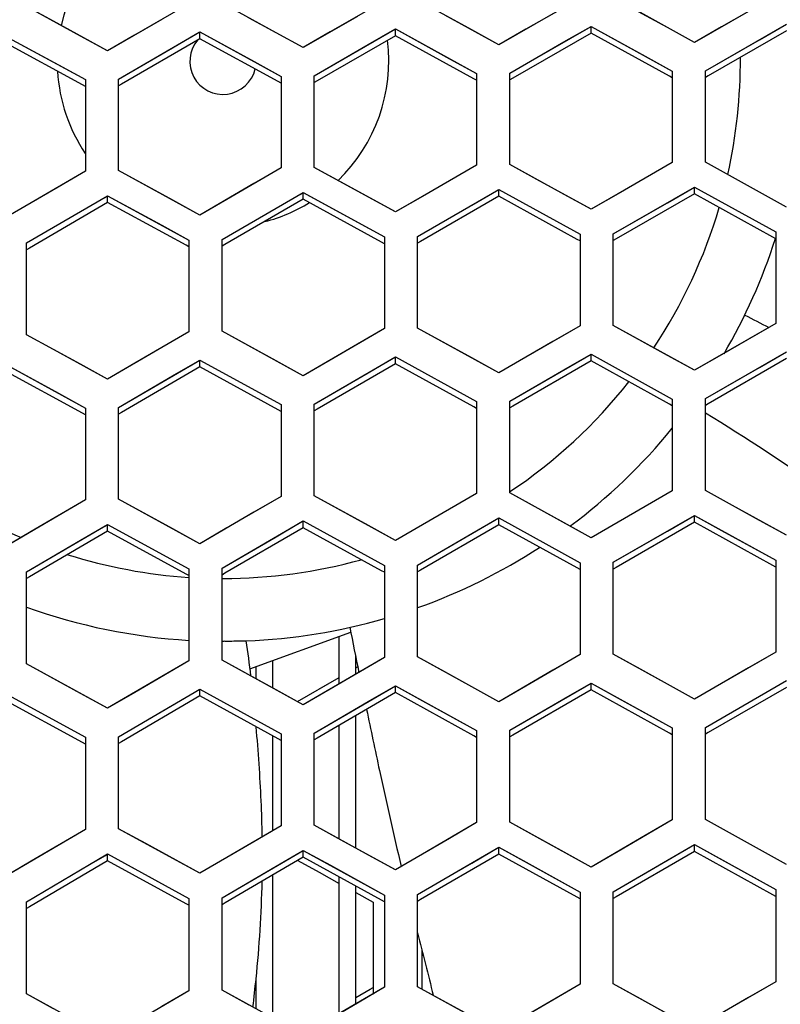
# Model space of a CAD drawing. Header units: millimetres. Extents: x 0 to 420, y 0 to 297.
# Tile 26 of 139: x 109.56 to 114.15, y 103.66 to 109.61. Entities that reach past the tile are written whole.
import ezdxf

# ---------------------------------------------------------------- set-up
doc = ezdxf.new("R2010")
doc.units = ezdxf.units.MM
doc.header["$LTSCALE"] = 23.1
doc.linetypes.add('DASHED', pattern=[0.2, 0.1, -0.1])
doc.layers.get('0').update_dxf_attribs({"linetype": 'CONTINUOUS'})
doc.layers.add('DIM_PILOTEES', color=7, linetype='CONTINUOUS')
doc.layers.add('LAY0001', color=7, linetype='CONTINUOUS')
doc.styles.get("Standard").update_dxf_attribs({"font": 'txt', "width": 0.7})
doc.dimstyles.new('DIMSTYLE_7', dxfattribs={"dimtxt": 2.5, "dimasz": 3.5, "dimexe": 2, "dimexo": 0, "dimtad": 1, "dimdsep": 46, "dimtxsty": 'Standard', "dimblk": '_FILLED', "dimblk1": '_FILLED', "dimblk2": '_FILLED', "dimcen": 0.09, "dimazin": 2, "dimtp": 0.3, "dimtm": 0.3, "dimtfac": 1, "dimtmove": 0, "dimatfit": 2, "dimldrblk": '_FILLED', "dimfxl": 0, "dimtolj": 1, "dimarcsym": 0})

# ---------------------------------------------------------------- blocks, each defined once
blk = doc.blocks.new('_FILLED')
at = {"color": 0, "linetype": 'ByBlock'}
blk.add_solid([(0, 0), (-1, 0.1429), (-1, -0.1429)], dxfattribs=at)
blk = doc.blocks.new('*D14')
at = {"layer": 'DIM_PILOTEES', "color": 2, "linetype": 'Continuous'}
for p, q in [((120.1827, 77.6871), (177.0028, 120.8628)), ((161.5321, 109.1071), (120.1827, 77.6871)), ((78.8334, 46.267), (120.1827, 77.6871))]:
    blk.add_line(p, q, dxfattribs=at)
at = {"layer": 'DIM_PILOTEES', "color": 2, "linetype": 'Continuous', "xscale": 3.5, "yscale": 3.5, "zscale": 3.5}
for p, rotation in [((161.5321, 109.1071), 37.2300217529), ((78.8334, 46.267), 217.2300217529)]:
    blk.add_blockref('_FILLED', p, dxfattribs=dict(at, rotation=rotation))
at = {"layer": 'DIM_PILOTEES', "color": 2, "linetype": 'Continuous', "insert": (166.7709, 117.0127), "char_height": 2.5, "width": 15.714286, "attachment_point": 1, "rotation": 37.23002, "line_spacing_factor": 0.9}
blk.add_mtext('{\\ftxt;\\W0.0001;\\H0.0001;\\~}{\\ftxt;\\W0.7857142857;\\H2.5; }{\\ftxt;\\W0.0001;\\H0.0001;\\~}{\\ftxt;\\W0.0001;\\H0.0001;\\~}{\\ftxt;\\W1.3333333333;\\H2.5; }{\\ftxt;\\W0.0001;\\H0.0001;\\~}{\\ftxt;\\W0.0001;\\H0.0001;\\~}{\\ftxt;\\W2.0714285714;\\H2.5; }{\\ftxt;\\W0.0001;\\H0.0001;\\~}', dxfattribs=at)

msp = doc.modelspace()

# ---------------------------------------------------------------- linework, layer by layer
at = {"color": 7, "linetype": 'Continuous'}
for p, q in [((112.938, 109.7355), (112.6109, 109.5473)), ((114.118, 109.7488), (113.7909, 109.5614)), ((109.7619, 109.5953), (109.598, 109.6847)), ((110.578, 109.7016), (110.2509, 109.5119)), ((111.758, 109.7198), (111.4309, 109.5309)), ((111.268, 109.4366), (110.9418, 109.6152)), ((112.448, 109.4535), (112.1218, 109.6327)), ((113.628, 109.4679), (113.3018, 109.6477)), ((110.088, 109.4173), (109.7619, 109.5953)), ((111.8061, 109.5391), (111.8237, 109.5492)), ((111.8237, 109.5086), (111.8237, 109.5492)), ((111.8237, 109.5492), (112.1509, 109.3696)), ((112.6109, 109.5473), (112.448, 109.4535)), ((112.84, 109.4707), (112.9862, 109.5548)), ((112.9862, 109.5548), (113.0037, 109.5649)), ((112.9862, 109.5548), (113.0037, 109.5649)), ((113.0037, 109.5243), (113.0037, 109.5649)), ((113.0037, 109.5649), (113.3309, 109.3847)), ((113.7909, 109.5614), (113.628, 109.4679)), ((114.02, 109.4843), (114.1837, 109.5781)), ((109.4637, 109.5106), (109.7909, 109.3322)), ((110.2509, 109.5119), (110.088, 109.4173)), ((110.6437, 109.4904), (110.1714, 109.2164)), ((110.48, 109.4362), (110.6261, 109.5209)), ((110.6261, 109.5209), (110.6437, 109.5311)), ((110.6437, 109.4904), (110.6437, 109.5311)), ((110.6437, 109.5311), (110.9709, 109.3521)), ((111.1166, 109.2317), (110.6437, 109.4904)), ((111.4309, 109.5309), (111.268, 109.4366)), ((111.8237, 109.5086), (111.3513, 109.2356)), ((111.66, 109.4547), (111.8061, 109.5391)), ((112.2966, 109.249), (111.8237, 109.5086)), ((113.0037, 109.5243), (112.5313, 109.2524)), ((113.4766, 109.2638), (113.0037, 109.5243)), ((113.6937, 109.2972), (114.02, 109.4843)), ((114.1837, 109.5376), (113.7112, 109.2667)), ((109.9366, 109.2119), (109.4637, 109.4698)), ((110.1537, 109.2468), (110.48, 109.4362)), ((111.3337, 109.2661), (111.66, 109.4547)), ((112.5137, 109.2829), (112.84, 109.4707)), ((112.1509, 109.3696), (112.3137, 109.2802)), ((113.3309, 109.3847), (113.4937, 109.295)), ((109.7909, 109.3322), (109.9537, 109.2433)), ((110.9709, 109.3521), (111.1337, 109.263)), ((110.1537, 108.6944), (110.1537, 109.2468)), ((111.1337, 109.263), (111.1337, 108.7107)), ((111.3337, 108.7139), (111.3337, 109.2661)), ((112.3137, 109.2396), (112.2966, 109.249)), ((112.3137, 109.2396), (112.2966, 109.249)), ((112.3137, 109.2802), (112.3137, 108.7282)), ((112.5137, 108.7309), (112.5137, 109.2829)), ((112.5313, 109.2524), (112.5137, 109.2422)), ((112.5313, 109.2524), (112.5137, 109.2422)), ((113.4937, 109.2544), (113.4766, 109.2638)), ((113.4937, 109.2544), (113.4766, 109.2638)), ((113.4937, 109.295), (113.4937, 108.7432)), ((113.6937, 108.7454), (113.6937, 109.2972)), ((113.7112, 109.2667), (113.6937, 109.2566)), ((113.7112, 109.2667), (113.6937, 109.2566)), ((109.9537, 109.2026), (109.9366, 109.2119)), ((109.9537, 109.2026), (109.9366, 109.2119)), ((109.9537, 109.2433), (109.9537, 108.6908)), ((110.1714, 109.2164), (110.1537, 109.2061)), ((110.1714, 109.2164), (110.1537, 109.2061)), ((111.1337, 109.2223), (111.1166, 109.2317)), ((111.1337, 109.2223), (111.1166, 109.2317)), ((111.3513, 109.2356), (111.3337, 109.2254)), ((111.3513, 109.2356), (111.3337, 109.2254)), ((111.4975, 108.624), (111.3337, 108.7139)), ((112.3137, 108.7282), (111.9867, 108.5393)), ((112.6775, 108.6408), (112.5137, 108.7309)), ((113.4937, 108.7432), (113.1667, 108.555)), ((114.1837, 108.4747), (113.6937, 108.7454)), ((109.9537, 108.6908), (109.6267, 108.5003)), ((110.3175, 108.6048), (110.1537, 108.6944)), ((111.1337, 108.7107), (110.8067, 108.521)), ((110.6437, 108.4264), (110.3175, 108.6048)), ((111.8237, 108.445), (111.4975, 108.624)), ((113.0037, 108.4611), (112.6775, 108.6408)), ((113.4643, 108.5009), (113.628, 108.595)), ((113.628, 108.5544), (113.628, 108.595)), ((113.628, 108.595), (114.118, 108.3243)), ((110.0703, 108.533), (110.088, 108.5433)), ((110.088, 108.5026), (110.088, 108.5433)), ((110.088, 108.5433), (110.4152, 108.3645)), ((111.1043, 108.4681), (111.268, 108.5631)), ((111.2503, 108.5528), (111.268, 108.5631)), ((111.268, 108.5223), (111.268, 108.5631)), ((111.268, 108.5631), (111.5952, 108.3836)), ((111.9867, 108.5393), (111.8237, 108.445)), ((112.448, 108.5396), (111.9757, 108.2667)), ((112.2843, 108.4858), (112.448, 108.5803)), ((112.4304, 108.5701), (112.448, 108.5803)), ((112.448, 108.5396), (112.448, 108.5803)), ((112.448, 108.5803), (112.938, 108.3105)), ((112.9208, 108.2793), (112.448, 108.5396)), ((113.1667, 108.555), (113.0037, 108.4611)), ((113.628, 108.5544), (113.1556, 108.2825)), ((114.1008, 108.2932), (113.628, 108.5544)), ((109.6267, 108.5003), (109.4637, 108.4053)), ((110.088, 108.5026), (109.6158, 108.2274)), ((109.9243, 108.448), (110.0703, 108.533)), ((110.5608, 108.244), (110.088, 108.5026)), ((110.8067, 108.521), (110.6437, 108.4264)), ((111.268, 108.5223), (110.7957, 108.2483)), ((111.7408, 108.2629), (111.268, 108.5223)), ((111.958, 108.2972), (112.2843, 108.4858)), ((113.138, 108.313), (113.4643, 108.5009)), ((109.598, 108.2579), (109.9243, 108.448)), ((110.778, 108.2788), (111.1043, 108.4681)), ((110.4152, 108.3645), (110.578, 108.2754)), ((111.5952, 108.3836), (111.758, 108.2942)), ((111.958, 107.7443), (111.958, 108.2972)), ((112.938, 108.3105), (112.938, 107.7579)), ((113.138, 107.7604), (113.138, 108.313)), ((114.118, 108.3243), (114.118, 107.7718)), ((109.598, 107.7045), (109.598, 108.2579)), ((110.578, 108.2347), (110.5608, 108.244)), ((110.578, 108.2347), (110.5608, 108.244)), ((110.578, 108.2754), (110.578, 107.7223)), ((110.778, 107.7257), (110.778, 108.2788)), ((110.7957, 108.2483), (110.778, 108.238)), ((111.758, 108.2535), (111.7408, 108.2629)), ((111.758, 108.2535), (111.7408, 108.2629)), ((111.758, 108.2942), (111.758, 107.7413)), ((111.9757, 108.2667), (111.958, 108.2565)), ((112.938, 108.2699), (112.9208, 108.2793)), ((113.1556, 108.2825), (113.138, 108.2724)), ((114.118, 108.2837), (114.1008, 108.2932)), ((114.118, 108.2837), (114.1008, 108.2932)), ((109.6158, 108.2274), (109.598, 108.2171)), ((109.6158, 108.2274), (109.598, 108.2171)), ((114.118, 107.7718), (113.7909, 107.5837)), ((109.7618, 107.6151), (109.598, 107.7045)), ((110.578, 107.7223), (110.251, 107.5318)), ((111.268, 107.4571), (110.778, 107.7257)), ((111.758, 107.7413), (111.431, 107.5517)), ((112.448, 107.4748), (111.958, 107.7443)), ((112.938, 107.7579), (112.611, 107.569)), ((113.628, 107.4899), (113.138, 107.7604)), ((110.088, 107.4368), (109.7618, 107.6151)), ((112.84, 107.4923), (113.0037, 107.5868)), ((113.0037, 107.5461), (113.0037, 107.5868)), ((113.0037, 107.5868), (113.4937, 107.3163)), ((113.7909, 107.5837), (113.628, 107.4899)), ((114.02, 107.5065), (114.1837, 107.6007)), ((109.4637, 107.5298), (109.7909, 107.3512)), ((110.251, 107.5318), (110.088, 107.4368)), ((110.48, 107.456), (110.6437, 107.5514)), ((110.626, 107.541), (110.6437, 107.5514)), ((110.6437, 107.5105), (110.6437, 107.5514)), ((110.6437, 107.5514), (111.1337, 107.2828)), ((111.431, 107.5517), (111.268, 107.4571)), ((111.8237, 107.5296), (111.3514, 107.2555)), ((111.66, 107.4754), (111.806, 107.5601)), ((111.806, 107.5601), (111.8237, 107.5704)), ((111.8237, 107.5296), (111.8237, 107.5704)), ((111.8237, 107.5704), (112.3137, 107.3009)), ((112.2965, 107.2696), (111.8237, 107.5296)), ((112.611, 107.569), (112.448, 107.4748)), ((113.0037, 107.5461), (112.5314, 107.2731)), ((113.4765, 107.2851), (113.0037, 107.5461)), ((114.1837, 107.56), (113.7113, 107.2881)), ((109.9365, 107.2307), (109.4637, 107.4889)), ((110.6437, 107.5105), (110.1715, 107.2354)), ((111.1165, 107.2514), (110.6437, 107.5105)), ((111.3337, 107.2861), (111.66, 107.4754)), ((112.5137, 107.3037), (112.84, 107.4923)), ((113.6937, 107.3187), (114.02, 107.5065)), ((110.1537, 107.2659), (110.48, 107.456)), ((109.7909, 107.3512), (109.9537, 107.2622)), ((111.3337, 106.7323), (111.3337, 107.2861)), ((112.3137, 107.3009), (112.3137, 106.7473)), ((112.5137, 106.7501), (112.5137, 107.3037)), ((113.4937, 107.3163), (113.4937, 106.7629)), ((113.6937, 106.7653), (113.6937, 107.3187)), ((113.7113, 107.2881), (113.6937, 107.278)), ((109.9537, 107.2213), (109.9365, 107.2307)), ((109.9537, 107.2213), (109.9365, 107.2307)), ((109.9537, 107.2622), (109.9537, 106.7081)), ((110.1537, 106.7118), (110.1537, 107.2659)), ((110.1715, 107.2354), (110.1537, 107.225)), ((111.1337, 107.242), (111.1165, 107.2514)), ((111.1337, 107.2828), (111.1337, 106.729)), ((111.3514, 107.2555), (111.3337, 107.2452)), ((111.3514, 107.2555), (111.3337, 107.2452)), ((112.3137, 107.2601), (112.2965, 107.2696)), ((112.3137, 107.2601), (112.2965, 107.2696)), ((112.5314, 107.2731), (112.5137, 107.2629)), ((113.4937, 107.2756), (113.4765, 107.2851)), ((113.4937, 107.2756), (113.4765, 107.2851)), ((113.4937, 106.7629), (113.1667, 106.5741)), ((114.0208, 106.5843), (113.6937, 106.7653)), ((109.9537, 106.7081), (109.6267, 106.5168)), ((110.6437, 106.4435), (110.1537, 106.7118)), ((111.1337, 106.729), (110.8067, 106.5385)), ((111.8237, 106.463), (111.3337, 106.7323)), ((112.3137, 106.7473), (111.9867, 106.5576)), ((113.0037, 106.4798), (112.5137, 106.7501)), ((111.2502, 106.5706), (111.268, 106.581)), ((111.268, 106.5401), (111.268, 106.581)), ((111.268, 106.581), (111.758, 106.3117)), ((112.2843, 106.5041), (112.448, 106.599)), ((112.448, 106.5582), (112.448, 106.599)), ((112.448, 106.599), (112.938, 106.3288)), ((113.1667, 106.5741), (113.0037, 106.4798)), ((113.628, 106.5737), (113.1557, 106.3008)), ((113.4643, 106.52), (113.628, 106.6145)), ((113.628, 106.5737), (113.628, 106.6145)), ((113.628, 106.6145), (113.7918, 106.5238)), ((114.1007, 106.312), (113.628, 106.5737)), ((114.1837, 106.4941), (114.0208, 106.5843)), ((109.6267, 106.5168), (109.4637, 106.4214)), ((110.088, 106.5194), (109.6159, 106.2432)), ((109.9243, 106.4646), (110.088, 106.5603)), ((110.0702, 106.5499), (110.088, 106.5603)), ((110.088, 106.5194), (110.088, 106.5603)), ((110.088, 106.5603), (110.578, 106.292)), ((110.5608, 106.2606), (110.088, 106.5194)), ((110.8067, 106.5385), (110.6437, 106.4435)), ((111.268, 106.5401), (110.7958, 106.265)), ((111.1043, 106.4857), (111.2502, 106.5706)), ((111.7408, 106.2803), (111.268, 106.5401)), ((111.9867, 106.5576), (111.8237, 106.463)), ((112.448, 106.5582), (111.9757, 106.2842)), ((112.9207, 106.2975), (112.448, 106.5582)), ((113.138, 106.3314), (113.4643, 106.52)), ((113.7918, 106.5238), (114.118, 106.3432)), ((109.598, 106.2736), (109.9243, 106.4646)), ((110.778, 106.2955), (111.1043, 106.4857)), ((111.958, 106.3148), (112.2843, 106.5041)), ((114.118, 106.3432), (114.118, 105.7891)), ((110.578, 106.292), (110.578, 105.7373)), ((110.778, 105.7409), (110.778, 106.2955)), ((111.758, 106.2709), (111.7408, 106.2803)), ((111.758, 106.2709), (111.7408, 106.2803)), ((111.758, 106.3117), (111.758, 105.7572)), ((111.958, 105.7603), (111.958, 106.3148)), ((111.9757, 106.2842), (111.958, 106.2739)), ((111.9757, 106.2842), (111.958, 106.2739)), ((112.938, 106.288), (112.9207, 106.2975)), ((112.938, 106.288), (112.9207, 106.2975)), ((112.938, 106.3288), (112.938, 105.7745)), ((113.138, 105.7772), (113.138, 106.3314)), ((113.1557, 106.3008), (113.138, 106.2906)), ((113.1557, 106.3008), (113.138, 106.2906)), ((114.118, 106.3025), (114.1007, 106.312)), ((114.118, 106.3025), (114.1007, 106.312)), ((109.598, 105.7187), (109.598, 106.2736)), ((109.6159, 106.2432), (109.598, 106.2327)), ((109.6159, 106.2432), (109.598, 106.2327)), ((110.578, 106.2511), (110.5608, 106.2606)), ((110.578, 106.2511), (110.5608, 106.2606)), ((110.7958, 106.265), (110.778, 106.2546)), ((110.7958, 106.265), (110.778, 106.2546)), ((110.9466, 105.6891), (111.5544, 105.9103)), ((111.4844, 105.5979), (111.4844, 105.8848)), ((110.9029, 105.8576), (110.9082, 105.8577)), ((111.758, 105.7572), (111.431, 105.5668)), ((111.5844, 105.6562), (111.5844, 105.7621)), ((112.2851, 105.5801), (111.958, 105.7603)), ((112.938, 105.7745), (112.611, 105.5849)), ((113.4651, 105.5963), (113.138, 105.7772)), ((114.118, 105.7891), (113.791, 105.6003)), ((110.088, 105.4506), (109.598, 105.7187)), ((110.578, 105.7373), (110.251, 105.546)), ((111.1051, 105.5613), (110.778, 105.7409)), ((110.9844, 105.6276), (110.9844, 105.7028)), ((111.0844, 105.5727), (111.0844, 105.7392)), ((111.5844, 105.695), (111.5966, 105.7021)), ((111.5844, 105.695), (111.5966, 105.7021)), ((111.2337, 105.4907), (111.4844, 105.6368)), ((110.48, 105.4702), (110.6437, 105.5659)), ((110.6259, 105.5555), (110.6437, 105.5659)), ((110.6437, 105.525), (110.6437, 105.5659)), ((110.6437, 105.5659), (111.1337, 105.297)), ((111.431, 105.5668), (111.268, 105.4718)), ((111.66, 105.4905), (111.8237, 105.5858)), ((111.8237, 105.5449), (111.8237, 105.5858)), ((111.8237, 105.5858), (111.9875, 105.4956)), ((112.448, 105.4903), (112.2851, 105.5801)), ((112.611, 105.5849), (112.448, 105.4903)), ((112.84, 105.5081), (113.0037, 105.603)), ((113.0037, 105.5621), (113.0037, 105.603)), ((113.0037, 105.603), (113.1675, 105.5125)), ((113.628, 105.5061), (113.4651, 105.5963)), ((113.791, 105.6003), (113.628, 105.5061)), ((114.1837, 105.5767), (113.7114, 105.3039)), ((114.02, 105.523), (114.1837, 105.6175)), ((109.4637, 105.5434), (109.9537, 105.2754)), ((110.251, 105.546), (110.088, 105.4506)), ((110.6437, 105.525), (110.1716, 105.2487)), ((111.1164, 105.2655), (110.6437, 105.525)), ((111.268, 105.4718), (111.1051, 105.5613)), ((111.8237, 105.5449), (111.3515, 105.2698)), ((112.2964, 105.2845), (111.8237, 105.5449)), ((112.5137, 105.3188), (112.84, 105.5081)), ((113.0037, 105.5621), (112.5315, 105.2882)), ((113.4764, 105.3008), (113.0037, 105.5621)), ((113.1675, 105.5125), (113.4937, 105.332)), ((113.6937, 105.3345), (114.02, 105.523)), ((109.9365, 105.2438), (109.4637, 105.5024)), ((110.1537, 105.2792), (110.48, 105.4702)), ((111.3337, 105.3003), (111.66, 105.4905)), ((111.9875, 105.4956), (112.3137, 105.3158)), ((111.5844, 104.607), (111.5844, 105.4055)), ((111.4844, 104.6621), (111.4844, 105.3473)), ((113.4937, 105.332), (113.4937, 104.777)), ((113.6937, 104.7795), (113.6937, 105.3345)), ((109.9537, 105.2754), (109.9537, 104.7197)), ((110.1537, 104.7236), (110.1537, 105.2792)), ((111.0844, 104.7127), (111.0844, 105.2831)), ((111.1337, 105.297), (111.1337, 104.7415)), ((111.3337, 104.745), (111.3337, 105.3003)), ((111.3515, 105.2698), (111.3337, 105.2594)), ((111.3515, 105.2698), (111.3337, 105.2594)), ((112.3137, 105.2749), (112.2964, 105.2845)), ((112.3137, 105.2749), (112.2964, 105.2845)), ((112.3137, 105.3158), (112.3137, 104.7606)), ((112.5137, 104.7636), (112.5137, 105.3188)), ((112.5315, 105.2882), (112.5137, 105.2779)), ((112.5315, 105.2882), (112.5137, 105.2779)), ((113.4937, 105.2912), (113.4764, 105.3008)), ((113.7114, 105.3039), (113.6937, 105.2937)), ((109.9537, 105.2344), (109.9365, 105.2438)), ((110.1716, 105.2487), (110.1537, 105.2382)), ((110.1716, 105.2487), (110.1537, 105.2382)), ((111.1337, 105.256), (111.1164, 105.2655)), ((111.1337, 105.256), (111.1164, 105.2655)), ((111.1337, 104.7415), (110.8067, 104.5503)), ((111.6608, 104.565), (111.3337, 104.745)), ((112.3137, 104.7606), (111.9867, 104.5702)), ((112.8408, 104.5829), (112.5137, 104.7636)), ((113.4937, 104.777), (113.1667, 104.5874)), ((114.0208, 104.5982), (113.6937, 104.7795)), ((109.9537, 104.7197), (109.6267, 104.5276)), ((110.4808, 104.5443), (110.1537, 104.7236)), ((113.4643, 104.5333), (113.628, 104.6282)), ((113.628, 104.5873), (113.628, 104.6282)), ((113.628, 104.6282), (113.7918, 104.5374)), ((109.9243, 104.4755), (110.0701, 104.5611)), ((110.0701, 104.5611), (110.088, 104.5716)), ((110.088, 104.5306), (110.088, 104.5716)), ((110.088, 104.5716), (110.2518, 104.4818)), ((111.1043, 104.4975), (111.2502, 104.5828)), ((111.2502, 104.5828), (111.268, 104.5932)), ((111.268, 104.5522), (111.268, 104.5932)), ((111.268, 104.5932), (111.4318, 104.5031)), ((111.8237, 104.4752), (111.6608, 104.565)), ((111.9867, 104.5702), (111.8237, 104.4752)), ((112.448, 104.5711), (111.9758, 104.2961)), ((112.2843, 104.5168), (112.448, 104.6121)), ((112.448, 104.5711), (112.448, 104.6121)), ((112.448, 104.6121), (112.6118, 104.5216)), ((112.9207, 104.31), (112.448, 104.5711)), ((113.0037, 104.4929), (112.8408, 104.5829)), ((113.1667, 104.5874), (113.0037, 104.4929)), ((113.628, 104.5873), (113.1558, 104.3135)), ((114.1007, 104.3252), (113.628, 104.5873)), ((114.1837, 104.5078), (114.0208, 104.5982)), ((109.6267, 104.5276), (109.4637, 104.4318)), ((110.088, 104.5306), (109.616, 104.2532)), ((110.5607, 104.2714), (110.088, 104.5306)), ((110.6437, 104.4549), (110.4808, 104.5443)), ((110.8067, 104.5503), (110.6437, 104.4549)), ((110.778, 104.3066), (111.1043, 104.4975)), ((111.268, 104.5522), (110.7959, 104.276)), ((111.2343, 104.5319), (111.3632, 104.461)), ((111.7407, 104.292), (111.268, 104.5522)), ((111.4318, 104.5031), (111.758, 104.3235)), ((111.958, 104.3267), (112.2843, 104.5168)), ((112.6118, 104.5216), (112.938, 104.3413)), ((113.138, 104.3441), (113.4643, 104.5333)), ((113.7918, 104.5374), (114.118, 104.3564)), ((109.598, 104.2837), (109.9243, 104.4755)), ((110.2518, 104.4818), (110.578, 104.3029)), ((111.0844, 103.5819), (111.0844, 104.4449)), ((111.3632, 104.461), (111.4844, 104.3943)), ((111.3632, 104.461), (111.4844, 104.3943)), ((111.4844, 103.6075), (111.4844, 104.4332)), ((111.5844, 103.666), (111.5844, 104.3781)), ((111.5844, 104.3392), (111.6894, 104.2814)), ((111.5844, 104.3392), (111.6894, 104.2814)), ((111.758, 104.3235), (111.758, 103.7674)), ((111.958, 103.7707), (111.958, 104.3267)), ((112.938, 104.3413), (112.938, 103.7855)), ((113.138, 103.7882), (113.138, 104.3441)), ((114.118, 104.3155), (114.1007, 104.3252)), ((114.118, 104.3155), (114.1007, 104.3252)), ((114.118, 104.3564), (114.118, 103.8007)), ((109.598, 103.7271), (109.598, 104.2837)), ((110.578, 104.2619), (110.5607, 104.2714)), ((110.578, 104.2619), (110.5607, 104.2714)), ((110.578, 104.3029), (110.578, 103.7466)), ((110.778, 103.7503), (110.778, 104.3066)), ((110.7959, 104.276), (110.778, 104.2656)), ((110.7959, 104.276), (110.778, 104.2656)), ((111.6894, 104.2814), (111.6894, 103.7253)), ((111.758, 104.2825), (111.7407, 104.292)), ((111.758, 104.2825), (111.7407, 104.292)), ((111.9758, 104.2961), (111.958, 104.2857)), ((111.9758, 104.2961), (111.958, 104.2857)), ((112.938, 104.3004), (112.9207, 104.31)), ((112.938, 104.3004), (112.9207, 104.31)), ((113.1558, 104.3135), (113.138, 104.3032)), ((113.1558, 104.3135), (113.138, 104.3032)), ((109.616, 104.2532), (109.598, 104.2426)), ((111.9844, 103.7561), (111.9844, 103.9897)), ((110.9844, 103.6369), (110.9844, 103.8187)), ((112.938, 103.7855), (112.611, 103.5951)), ((113.4651, 103.607), (113.138, 103.7882)), ((114.118, 103.8007), (113.791, 103.6112)), ((109.9251, 103.548), (109.598, 103.7271)), ((110.578, 103.7466), (110.251, 103.5545)), ((111.1051, 103.5705), (110.778, 103.7503)), ((111.758, 103.7674), (111.431, 103.5762)), ((111.5844, 103.7049), (111.6716, 103.7558)), ((111.6716, 103.7558), (111.6894, 103.7663)), ((111.6716, 103.7558), (111.6894, 103.7663)), ((112.2851, 103.5902), (111.958, 103.7707))]:
    msp.add_line(p, q, dxfattribs=at)
at = {"color": 2, "linetype": 'DASHED'}
msp.add_circle((120.1827, 77.6871), 51.9325, dxfattribs=at)
at = {"color": 7, "linetype": 'Continuous'}
for centre, radius, start, end in [((110.7837, 109.3544), 1, 110.43496, 167.52439), ((110.7837, 109.3544), 0.2, 139.66797, 346.51684), ((110.7837, 109.3544), 1, 313.95102, 7.2502), ((110.7837, 109.3544), 3.1209, 347.36375, 0.41658), ((110.7837, 109.3544), 1, 183.49081, 213.80242), ((110.7837, 109.3544), 1, 284.68026, 301.45233), ((110.7837, 109.3544), 3.1209, 326.3611, 343.58462), ((110.7837, 109.3544), 3.5, 329.71694, 342.19814), ((146.44, 171.005), 71.055, 242.772815, 242.90504), ((110.7837, 109.3544), 3.1209, 303.69148, 321.68381), ((108.292, 98.3043), 10.4342, 54.05916, 58.82453), ((110.7837, 109.3544), 3.5, 306.72987, 320.75373), ((110.7837, 109.3544), 3.1209, 234.51776, 247.04512), ((110.7837, 109.3544), 3.5, 289.62056, 303.06764), ((110.7837, 109.3544), 3.1209, 252.5492, 266.21916), ((110.7837, 109.3544), 3.1209, 270, 285.5031), ((110.7837, 109.3544), 3.5, 250.19278, 266.62782), ((110.7837, 109.3544), 3.5, 272.30501, 286.16553), ((181.2154, 119.9158), 71.055, 191.344241, 191.567707), ((110.7611, 106.14), 0.2855, 274.55122, 277.15156), ((110.8125, 109.1261), 3.2698, 269.72259, 271.58511), ((110.8115, 109.1659), 3.3096, 271.67344, 271.95496), ((100.5909, 104.4129), 10.4342, 6.78808, 7.96345), ((181.2154, 119.9158), 71.055, 191.751912, 192.055907), ((100.5909, 104.4129), 10.4342, 2.63058, 5.09241), ((134.7473, 109.9913), 23.5388, 192.05591, 193.50084), ((103.8164, 104.5611), 7.2053, 0.91214, 2.63058), ((103.8164, 104.5611), 7.2053, 354.08616, 358.77775), ((577.353, 220.4822), 479.7275, 194.040665, 194.087021), ((96.124, 105.3579), 14.9388, 353.42677, 354.08616)]:
    msp.add_arc(centre, radius, start, end, dxfattribs=at)
at = {"layer": 'LAY0001', "color": 7, "linetype": 'Continuous'}
for p, q in [((112.2852, 109.543), (111.958, 109.7226)), ((113.4652, 109.5577), (113.138, 109.7379)), ((109.9252, 109.5062), (109.598, 109.6847)), ((111.1052, 109.5258), (110.778, 109.7048)), ((110.4143, 109.6067), (110.088, 109.4173)), ((111.5943, 109.6252), (111.268, 109.4366)), ((112.7743, 109.6413), (112.448, 109.4535)), ((113.9543, 109.655), (113.628, 109.4679)), ((111.3337, 109.2661), (111.8237, 109.5492)), ((111.8237, 109.5492), (112.3137, 109.2802)), ((112.448, 109.4535), (112.2852, 109.543)), ((112.5137, 109.2829), (113.0037, 109.5649)), ((113.0037, 109.5649), (113.4937, 109.295)), ((113.628, 109.4679), (113.4652, 109.5577)), ((113.6937, 109.2972), (114.1837, 109.5781)), ((109.4637, 109.5106), (109.9537, 109.2433)), ((110.088, 109.4173), (109.9252, 109.5062)), ((110.1537, 109.2468), (110.6437, 109.5311)), ((110.6437, 109.5311), (111.1337, 109.263)), ((111.268, 109.4366), (111.1052, 109.5258)), ((110.1537, 108.6944), (110.1537, 109.2468)), ((111.1337, 109.263), (111.1337, 108.7107)), ((111.3337, 108.7139), (111.3337, 109.2661)), ((112.3137, 109.2802), (112.3137, 108.7282)), ((112.5137, 108.7309), (112.5137, 109.2829)), ((113.4937, 109.295), (113.4937, 108.7432)), ((113.6937, 108.7454), (113.6937, 109.2972)), ((109.9537, 109.2433), (109.9537, 108.6908)), ((111.6609, 108.5344), (111.3337, 108.7139)), ((112.3137, 108.7282), (112.15, 108.6336)), ((112.8409, 108.5508), (112.5137, 108.7309)), ((113.4937, 108.7432), (113.33, 108.649)), ((114.0209, 108.5648), (113.6937, 108.7454)), ((109.9537, 108.6908), (109.79, 108.5955)), ((110.4809, 108.5155), (110.1537, 108.6944)), ((111.1337, 108.7107), (110.97, 108.6158)), ((109.79, 108.5955), (109.4637, 108.4053)), ((110.97, 108.6158), (110.6437, 108.4264)), ((112.15, 108.6336), (111.8237, 108.445)), ((113.33, 108.649), (113.0037, 108.4611)), ((113.138, 108.313), (113.628, 108.595)), ((113.628, 108.595), (114.118, 108.3243)), ((109.598, 108.2579), (110.088, 108.5433)), ((110.088, 108.5433), (110.578, 108.2754)), ((110.778, 108.2788), (111.268, 108.5631)), ((111.268, 108.5631), (111.758, 108.2942)), ((111.8237, 108.445), (111.6609, 108.5344)), ((111.958, 108.2972), (112.448, 108.5803)), ((112.448, 108.5803), (112.938, 108.3105)), ((113.0037, 108.4611), (112.8409, 108.5508)), ((114.1837, 108.4747), (114.0209, 108.5648)), ((110.6437, 108.4264), (110.4809, 108.5155)), ((111.958, 107.7443), (111.958, 108.2972)), ((112.938, 108.3105), (112.938, 107.7579)), ((113.138, 107.7604), (113.138, 108.313)), ((114.118, 108.3243), (114.118, 107.7718)), ((109.598, 107.7045), (109.598, 108.2579)), ((110.578, 108.2754), (110.578, 107.7223)), ((110.778, 107.7257), (110.778, 108.2788)), ((111.758, 108.2942), (111.758, 107.7413)), ((114.118, 107.7718), (113.9543, 107.6777)), ((109.9252, 107.5258), (109.598, 107.7045)), ((110.578, 107.7223), (110.4143, 107.627)), ((111.1052, 107.5464), (110.778, 107.7257)), ((111.758, 107.7413), (111.5943, 107.6464)), ((112.2851, 107.5644), (111.958, 107.7443)), ((112.938, 107.7579), (112.7743, 107.6633)), ((113.4651, 107.5799), (113.138, 107.7604)), ((111.5943, 107.6464), (111.268, 107.4571)), ((112.7743, 107.6633), (112.448, 107.4748)), ((113.9543, 107.6777), (113.628, 107.4899)), ((110.4143, 107.627), (110.088, 107.4368)), ((112.5137, 107.3037), (113.0037, 107.5868)), ((113.0037, 107.5868), (113.4937, 107.3163)), ((113.6937, 107.3187), (114.1837, 107.6007)), ((109.4637, 107.5298), (109.9537, 107.2622)), ((110.088, 107.4368), (109.9252, 107.5258)), ((110.1537, 107.2659), (110.6437, 107.5514)), ((110.6437, 107.5514), (111.1337, 107.2828)), ((111.268, 107.4571), (111.1052, 107.5464)), ((111.3337, 107.2861), (111.8237, 107.5704)), ((111.8237, 107.5704), (112.3137, 107.3009)), ((112.448, 107.4748), (112.2851, 107.5644)), ((113.628, 107.4899), (113.4651, 107.5799)), ((111.3337, 106.7323), (111.3337, 107.2861)), ((112.3137, 107.3009), (112.3137, 106.7473)), ((112.5137, 106.7501), (112.5137, 107.3037)), ((113.4937, 107.3163), (113.4937, 106.7629)), ((113.6937, 106.7653), (113.6937, 107.3187)), ((109.9537, 107.2622), (109.9537, 106.7081)), ((110.1537, 106.7118), (110.1537, 107.2659)), ((111.1337, 107.2828), (111.1337, 106.729)), ((113.4937, 106.7629), (113.33, 106.6684)), ((113.8575, 106.6747), (113.6937, 106.7653)), ((109.9537, 106.7081), (109.79, 106.6124)), ((110.4809, 106.5327), (110.1537, 106.7118)), ((111.1337, 106.729), (110.97, 106.6337)), ((111.6608, 106.5525), (111.3337, 106.7323)), ((112.3137, 106.7473), (112.15, 106.6524)), ((112.8408, 106.5697), (112.5137, 106.7501)), ((110.97, 106.6337), (110.6437, 106.4435)), ((112.15, 106.6524), (111.8237, 106.463)), ((113.33, 106.6684), (113.0037, 106.4798)), ((114.1837, 106.4941), (113.8575, 106.6747)), ((109.79, 106.6124), (109.4637, 106.4214)), ((110.778, 106.2955), (111.268, 106.581)), ((111.268, 106.581), (111.758, 106.3117)), ((111.958, 106.3148), (112.448, 106.599)), ((112.448, 106.599), (112.938, 106.3288)), ((113.138, 106.3314), (113.628, 106.6145)), ((113.628, 106.6145), (114.118, 106.3432)), ((109.598, 106.2736), (110.088, 106.5603)), ((110.088, 106.5603), (110.578, 106.292)), ((110.6437, 106.4435), (110.4809, 106.5327)), ((111.8237, 106.463), (111.6608, 106.5525)), ((113.0037, 106.4798), (112.8408, 106.5697)), ((114.118, 106.3432), (114.118, 105.7891)), ((110.578, 106.292), (110.578, 105.7373)), ((110.778, 105.7409), (110.778, 106.2955)), ((111.758, 106.3117), (111.758, 105.7572)), ((111.958, 105.7603), (111.958, 106.3148)), ((112.938, 106.3288), (112.938, 105.7745)), ((113.138, 105.7772), (113.138, 106.3314)), ((109.598, 105.7187), (109.598, 106.2736)), ((111.758, 105.7572), (111.5943, 105.6619)), ((112.1218, 105.6701), (111.958, 105.7603)), ((112.938, 105.7745), (112.7743, 105.6796)), ((113.3018, 105.6866), (113.138, 105.7772)), ((114.118, 105.7891), (113.9543, 105.6947)), ((109.9251, 105.5398), (109.598, 105.7187)), ((110.578, 105.7373), (110.4143, 105.6416)), ((111.268, 105.4718), (110.778, 105.7409)), ((111.5844, 105.695), (111.5966, 105.7021)), ((111.5844, 105.695), (111.5966, 105.7021)), ((113.628, 105.5061), (113.3018, 105.6866)), ((113.9543, 105.6947), (113.628, 105.5061)), ((110.4143, 105.6416), (110.088, 105.4506)), ((111.2337, 105.4907), (111.4844, 105.6368)), ((111.5943, 105.6619), (111.268, 105.4718)), ((111.3624, 105.5657), (111.4844, 105.6368)), ((112.448, 105.4903), (112.1218, 105.6701)), ((112.7743, 105.6796), (112.448, 105.4903)), ((110.1537, 105.2792), (110.6437, 105.5659)), ((110.6437, 105.5659), (111.1337, 105.297)), ((111.3337, 105.3003), (111.8237, 105.5858)), ((111.8237, 105.5858), (112.3137, 105.3158)), ((112.5137, 105.3188), (113.0037, 105.603)), ((113.0037, 105.603), (113.4937, 105.332)), ((113.6937, 105.3345), (114.1837, 105.6175)), ((109.4637, 105.5434), (109.9537, 105.2754)), ((110.088, 105.4506), (109.9251, 105.5398)), ((113.4937, 105.332), (113.4937, 104.777)), ((113.6937, 104.7795), (113.6937, 105.3345)), ((109.9537, 105.2754), (109.9537, 104.7197)), ((110.1537, 104.7236), (110.1537, 105.2792)), ((111.1337, 105.297), (111.1337, 104.7415)), ((111.3337, 104.745), (111.3337, 105.3003)), ((112.3137, 105.3158), (112.3137, 104.7606)), ((112.5137, 104.7636), (112.5137, 105.3188)), ((111.1337, 104.7415), (110.97, 104.6458)), ((111.4975, 104.6549), (111.3337, 104.745)), ((112.3137, 104.7606), (112.15, 104.6654)), ((112.6775, 104.6732), (112.5137, 104.7636)), ((113.4937, 104.777), (113.33, 104.6822)), ((113.8575, 104.6888), (113.6937, 104.7795)), ((109.9537, 104.7197), (109.79, 104.6236)), ((110.3175, 104.6338), (110.1537, 104.7236)), ((113.0037, 104.4929), (112.6775, 104.6732)), ((113.33, 104.6822), (113.0037, 104.4929)), ((114.1837, 104.5078), (113.8575, 104.6888)), ((109.79, 104.6236), (109.4637, 104.4318)), ((110.6437, 104.4549), (110.3175, 104.6338)), ((110.97, 104.6458), (110.6437, 104.4549)), ((111.8237, 104.4752), (111.4975, 104.6549)), ((112.15, 104.6654), (111.8237, 104.4752)), ((113.138, 104.3441), (113.628, 104.6282)), ((113.628, 104.6282), (114.118, 104.3564)), ((109.598, 104.2837), (110.088, 104.5716)), ((110.088, 104.5716), (110.578, 104.3029)), ((110.778, 104.3066), (111.268, 104.5932)), ((111.268, 104.5932), (111.758, 104.3235)), ((111.958, 104.3267), (112.448, 104.6121)), ((112.448, 104.6121), (112.938, 104.3413)), ((111.758, 104.3235), (111.758, 103.7674)), ((111.958, 103.7707), (111.958, 104.3267)), ((112.938, 104.3413), (112.938, 103.7855)), ((113.138, 103.7882), (113.138, 104.3441)), ((114.118, 104.3564), (114.118, 103.8007)), ((109.598, 103.7271), (109.598, 104.2837)), ((110.578, 104.3029), (110.578, 103.7466)), ((110.778, 103.7503), (110.778, 104.3066)), ((112.938, 103.7855), (112.7743, 103.6902)), ((113.3018, 103.6976), (113.138, 103.7882)), ((114.118, 103.8007), (113.9543, 103.7059)), ((109.7618, 103.6375), (109.598, 103.7271)), ((110.578, 103.7466), (110.4143, 103.6505)), ((110.9418, 103.6603), (110.778, 103.7503)), ((111.5844, 103.7049), (111.6716, 103.7558)), ((111.758, 103.7674), (111.5943, 103.6717)), ((111.6716, 103.7558), (111.6894, 103.7663)), ((111.6716, 103.7558), (111.6894, 103.7663)), ((112.1218, 103.6803), (111.958, 103.7707)), ((111.5943, 103.6717), (111.268, 103.4808)), ((112.448, 103.5002), (112.1218, 103.6803)), ((112.7743, 103.6902), (112.448, 103.5002)), ((113.628, 103.5167), (113.3018, 103.6976)), ((113.9543, 103.7059), (113.628, 103.5167))]:
    msp.add_line(p, q, dxfattribs=at)

# ---------------------------------------------------------------- dimensions: what is measured, and where the dimension line sits
at = {"layer": 'DIM_PILOTEES', "color": 2, "linetype": 'Continuous'}
dim = msp.add_diameter_dim_2p(p1=(161.5321, 109.1071), p2=(78.8334, 46.267), text='{\\ftxt;\\W0.0001;\\H0.0001;\\~}{\\ftxt;\\W0.7857142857;\\H2.5; }{\\ftxt;\\W0.0001;\\H0.0001;\\~}{\\ftxt;\\W0.0001;\\H0.0001;\\~}{\\ftxt;\\W1.3333333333;\\H2.5; }{\\ftxt;\\W0.0001;\\H0.0001;\\~}{\\ftxt;\\W0.0001;\\H0.0001;\\~}{\\ftxt;\\W2.0714285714;\\H2.5; }{\\ftxt;\\W0.0001;\\H0.0001;\\~}', dimstyle='DIMSTYLE_7', override={"dimpost": '<>'}, dxfattribs=at)
dim.commit()
dim.dimension.update_dxf_attribs({"geometry": '*D14', "text_midpoint": (172.5015, 118.2274), "dimtype": 163})

doc.saveas('drawing.dxf')
